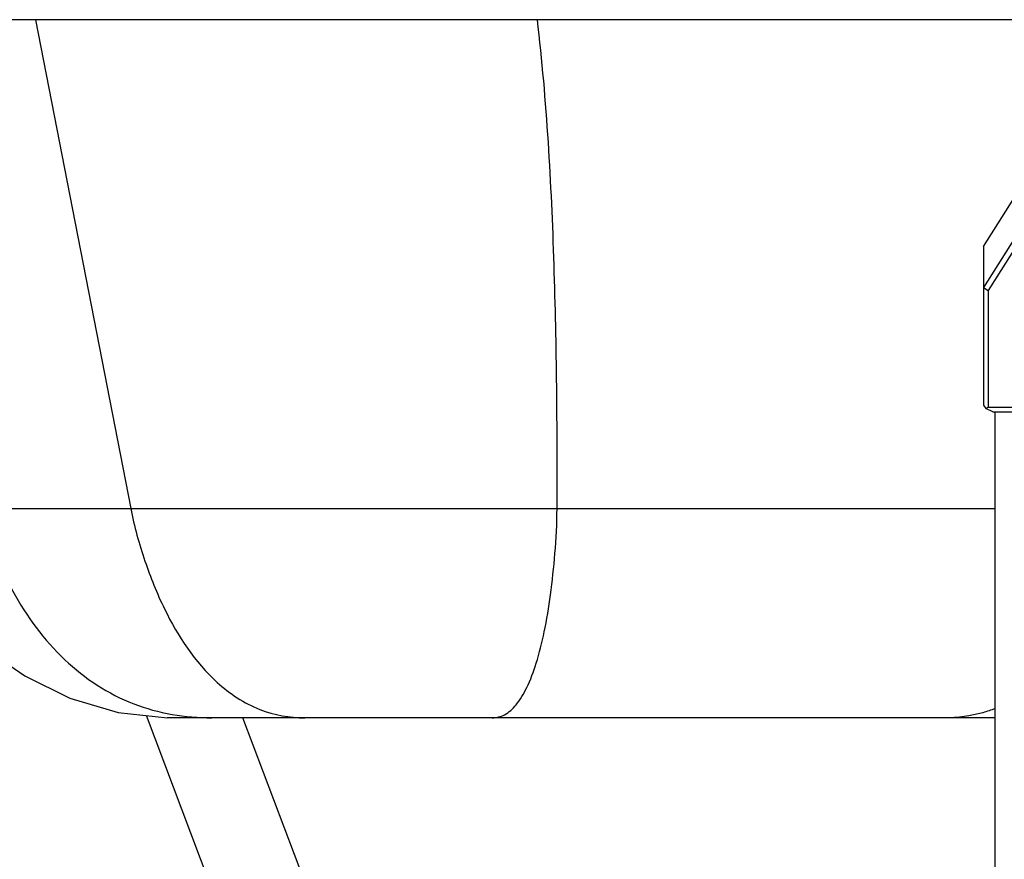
# Model space of a CAD drawing. Header units: millimetres. Extents: x 0 to 12710, y 0 to 5940.
# Tile 63 of 241: x 726 to 831, y 1591 to 1681. Entities that reach past the tile are written whole.
import ezdxf

# ---------------------------------------------------------------- set-up
doc = ezdxf.new("R2010")
doc.units = ezdxf.units.MM
doc.header["$LTSCALE"] = 231.275
for name, color, linetype in [('_0302_DELTA_BOTTOM_COVER-3T_PBL352', 7, 'CONTINUOUS'), ('A2300201_ABL376', 7, 'CONTINUOUS'), ('A2300201_ABL381', 7, 'CONTINUOUS'), ('M2300201_PBL380', 7, 'CONTINUOUS'), ('M2300301_PBL404', 7, 'CONTINUOUS'), ('M2300301_PBL405', 7, 'CONTINUOUS'), ('왼쪽_14_VBL312', 7, 'CONTINUOUS')]:
    doc.layers.add(name, color=color, linetype=linetype)

# ---------------------------------------------------------------- blocks, each defined once
blk = doc.blocks.new('_0302_DELTA_BOTTOM_COVER-3T_PBL352', base_point=(786.82, 1665.41))
at = {"layer": '_0302_DELTA_BOTTOM_COVER-3T_PBL352', "color": 2}
for p, q in [((858.19, 1680.98), (699.47, 1680.98)), ((727.5, 1680.98), (737.67, 1628.77)), ((712.61, 1628.77), (737.67, 1628.77)), ((783.22, 1628.77), (830.02, 1628.77))]:
    blk.add_line(p, q, dxfattribs=at)
at = {"layer": '_0302_DELTA_BOTTOM_COVER-3T_PBL352', "color": 7}
blk.add_line((830.02, 1606.41), (741.6, 1606.41), dxfattribs=at)
blk.add_lwpolyline([(712.6, 1628.77), (712.76, 1628.22), (713.15, 1627.02), (713.63, 1625.77), (714.22, 1624.38), (714.98, 1622.82), (715.94, 1621.11), (717.12, 1619.31), (718.59, 1617.41), (720.39, 1615.45), (722.8, 1613.32), (726.35, 1610.91), (731.17, 1608.52), (736.33, 1606.97), (741.6, 1606.41)], dxfattribs=at)
at = {"layer": '_0302_DELTA_BOTTOM_COVER-3T_PBL352', "color": 2}
for points, knots in [([(783.22, 1628.77), (783.26, 1637.44), (783.1, 1654.86), (782.14, 1672.28), (781.12, 1680.98)], [0, 0, 0, 0, 0.497497, 1, 1, 1, 1]), ([(721.51, 1628.77), (722.31, 1625.69), (724.67, 1619.85), (730.12, 1612.33), (737.68, 1607.37), (743.5, 1606.41), (746.32, 1606.41)], [0, 0, 0, 0, 0.265149, 0.521018, 0.764323, 1, 1, 1, 1]), ([(737.67, 1628.77), (739.01, 1628.75), (742.08, 1628.78), (749.36, 1628.76), (763.2, 1628.78), (775.31, 1628.77), (783.22, 1628.77)], [0, 0, 0, 0, 0.088437, 0.202328, 0.479368, 1, 1, 1, 1]), ([(737.67, 1628.77), (738.04, 1626.86), (739.06, 1623.21), (741.66, 1616.72), (744.52, 1612.35), (746.91, 1610.18)], [0, 0, 0, 0, 0.277414, 0.539672, 1, 1, 1, 1]), ([(776.3, 1606.41), (776.75, 1606.41), (777.75, 1606.68), (779.03, 1607.88), (780.14, 1609.79), (781.11, 1612.43), (781.93, 1615.75), (782.58, 1619.67), (783.04, 1624.07), (783.21, 1627.16), (783.22, 1628.77)], [0, 0, 0, 0, 0.054429, 0.120452, 0.208114, 0.321293, 0.461587, 0.623987, 0.804351, 1, 1, 1, 1]), ([(746.91, 1610.18), (748.24, 1608.98), (751.18, 1607.04), (754.65, 1606.41), (756.28, 1606.41)], [0, 0, 0, 0, 0.522756, 1, 1, 1, 1]), ([(830.02, 1607.4), (829.59, 1607.23), (827.87, 1606.65), (826.04, 1606.41), (824.68, 1606.41)], [0, 0, 0, 0, 0.254269, 1, 1, 1, 1])]:
    blk.add_open_spline(points, degree=3, knots=knots, dxfattribs=at)
blk = doc.blocks.new('M2300201_PBL380', base_point=(838.74, 1653.32))
at = {"layer": 'M2300201_PBL380', "color": 7}
for p, q in [((833.12, 1663.63), (839.04, 1666.77)), ((828.79, 1656.76), (833.12, 1663.63)), ((833.12, 1663.63), (833.12, 1659.23)), ((839.04, 1662.37), (833.12, 1659.23)), ((837.33, 1660.73), (833.48, 1658.7)), ((833.12, 1659.23), (828.79, 1652.36)), ((833.12, 1659.23), (833.48, 1658.7)), ((833.48, 1658.7), (829.29, 1652.04)), ((828.79, 1656.76), (828.79, 1639.79)), ((828.79, 1652.36), (829.29, 1652.04)), ((829.29, 1652.04), (829.29, 1639.59)), ((840.29, 1639.59), (840.29, 1648.01)), ((840.79, 1639.79), (840.79, 1648.21)), ((828.79, 1639.79), (829.04, 1639.46)), ((829.04, 1639.46), (829.29, 1639.59)), ((829.79, 1639.08), (829.04, 1639.46)), ((829.29, 1639.59), (840.29, 1639.59)), ((829.79, 1639.08), (839.79, 1639.08)), ((839.79, 1639.08), (840.54, 1639.46)), ((840.29, 1639.59), (840.54, 1639.46)), ((840.54, 1639.46), (840.79, 1639.79))]:
    blk.add_line(p, q, dxfattribs=at)
at = {"layer": 'M2300201_PBL380', "color": 2}
for p, q in [((839.04, 1662.37), (839.04, 1666.77)), ((839.22, 1661.93), (839.04, 1662.37)), ((840.29, 1648.01), (840.79, 1648.21))]:
    blk.add_line(p, q, dxfattribs=at)
at = {"layer": 'M2300201_PBL380', "color": 7}
for centre, radius, start, end in [((842.15, 1656.49), 6.65, 115.6827, 117.8824), ((842.91, 1648.21), 2.12, 164.8493, 179.937)]:
    blk.add_arc(centre, radius, start, end, dxfattribs=at)
for points, knots in [([(839.04, 1666.77), (840.22, 1667.39), (843, 1667.93), (845.63, 1666.87), (846.65, 1666.03)], [0, 0, 0, 0, 0.502507, 1, 1, 1, 1]), ([(846.65, 1666.03), (847.17, 1665.6), (848.06, 1664.57), (848.56, 1663.3), (848.69, 1662.65)], [0, 0, 0, 0, 0.506244, 1, 1, 1, 1]), ([(844.88, 1662.67), (843.99, 1663.02), (842.05, 1663.36), (840.13, 1662.9), (839.26, 1662.48)], [0, 0, 0, 0, 0.500577, 1, 1, 1, 1])]:
    blk.add_open_spline(points, degree=3, knots=knots, dxfattribs=at)
blk.add_open_spline([(840.29, 1648.01), (840.29, 1648.29), (840.33, 1648.57), (840.42, 1648.83)], degree=3, dxfattribs=at)
blk = doc.blocks.new('M2300301_PBL405', base_point=(834.79, 1474.38))
at = {"layer": 'M2300301_PBL405', "color": 7}
blk.add_line((830.02, 1311.59), (830.02, 1639.08), dxfattribs=at)
blk = doc.blocks.new('A2300201_ABL376', base_point=(838.74, 1477.53))
at = {"layer": 'M2300201_PBL380'}
blk.add_blockref('M2300201_PBL380', (838.74, 1653.32), dxfattribs=at)
at = {"layer": 'M2300301_PBL405'}
blk.add_blockref('M2300301_PBL405', (834.79, 1474.38), dxfattribs=at)
blk = doc.blocks.new('M2300301_PBL404', base_point=(799.91, 1455.73))
at = {"layer": 'M2300301_PBL404', "color": 7}
for p, q in [((830.02, 1366.77), (739.36, 1606.65)), ((830.02, 1393.73), (749.64, 1606.41))]:
    blk.add_line(p, q, dxfattribs=at)
blk = doc.blocks.new('A2300201_ABL381', base_point=(803.52, 1454.77))
at = {"layer": 'M2300301_PBL404'}
blk.add_blockref('M2300301_PBL404', (799.91, 1455.73), dxfattribs=at)
blk = doc.blocks.new('왼쪽_14_VBL312', base_point=(909.23, 1501.61))
at = {"layer": '_0302_DELTA_BOTTOM_COVER-3T_PBL352'}
blk.add_blockref('_0302_DELTA_BOTTOM_COVER-3T_PBL352', (786.82, 1665.41), dxfattribs=at)
at = {"layer": 'A2300201_ABL376'}
blk.add_blockref('A2300201_ABL376', (838.74, 1477.53), dxfattribs=at)
at = {"layer": 'A2300201_ABL381'}
blk.add_blockref('A2300201_ABL381', (803.52, 1454.77), dxfattribs=at)

msp = doc.modelspace()

# ---------------------------------------------------------------- block references
at = {"layer": '왼쪽_14_VBL312'}
msp.add_blockref('왼쪽_14_VBL312', (909.2288, 1501.6058), dxfattribs=at)

doc.saveas('drawing.dxf')
